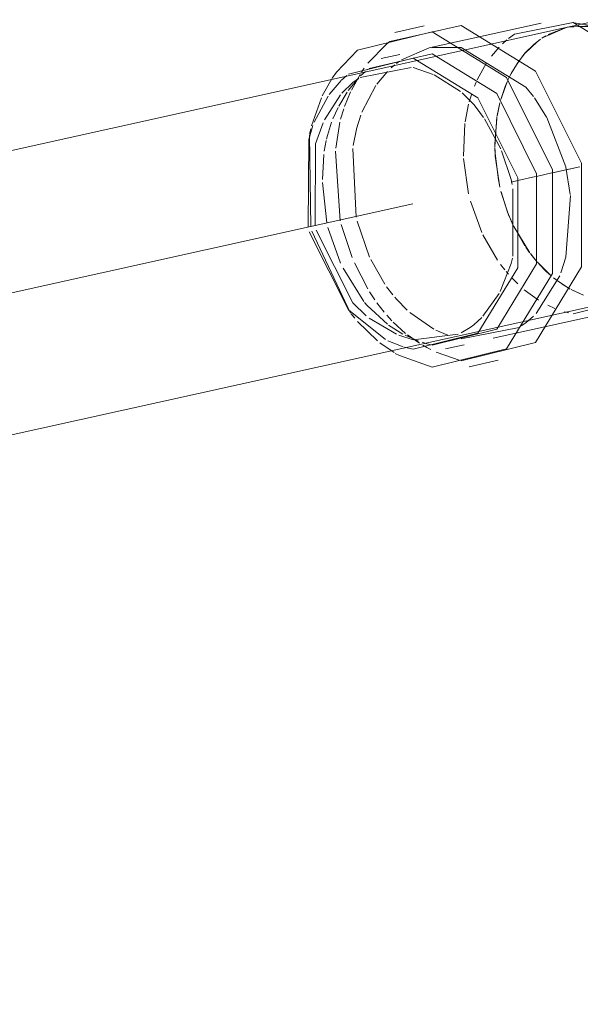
# Model space of a CAD drawing. Header units: millimetres. Extents: x -121 to 29920, y 1231 to 31888.
# Tile 80 of 256: x 13701 to 13802, y 11402 to 11579. Entities that reach past the tile are written whole.
import ezdxf

# ---------------------------------------------------------------- set-up
doc = ezdxf.new("R2010")
doc.units = ezdxf.units.MM
doc.linetypes.add('ADSK_Осевая', pattern=[700, 500, -100, 0, -100])
doc.layers.add('P-PIPE-____-CNTR', color=3, linetype='ADSK_Осевая', lineweight=20)
doc.layers.add('P-PIPE-____-OTLN', color=3, linetype='Continuous', lineweight=20)

# ---------------------------------------------------------------- blocks, each defined once
blk = doc.blocks.new('ADSK_ППР_Тройник канализационный_Составной - Тройник канализационный-V27-3D severage Left')
at = {"layer": 'P-PIPE-____-OTLN', "color": 22}
for p, q in [((-11004.66, 11577.88), (-11017.51, 11574.98)), ((-10990.27, 11578.29), (-11010.44, 11573.83)), ((-10984.48, 11578.38), (-10995.03, 11576.28)), ((-10979.38, 11578.91), (-10985.49, 11577.56)), ((-10980.28, 11577.67), (-10984.69, 11578.42)), ((-11011.31, 11577.78), (-11016.56, 11576.62)), ((-11009.9, 11572.75), (-11021.19, 11570.14)), ((-11015.68, 11572.67), (-11019.05, 11571.92)), ((-11013.26, 11572.01), (-11024.9, 11569.13)), ((-11001.98, 11563.14), (-11002.39, 11563.63)), ((-10998.87, 11521.59), (-10978.7, 11526.06)), ((-11003.02, 11523.54), (-11002.39, 11524)), ((-11014.1, 11519.78), (-11013.26, 11519.6)), ((-11007.48, 11519.69), (-11004.12, 11520.43)), ((-11015.76, 11518.46), (-11009.9, 11516.38)), ((-11003.24, 11516.48), (-10998, 11517.64))]:
    blk.add_line(p, q, dxfattribs=at)
at = {"layer": 'P-PIPE-____-OTLN', "color": 9}
for p, q in [((-10995.03, 11576.28), (-10996.12, 11575.5)), ((-11010.44, 11573.83), (-11015.4, 11571.68)), ((-11004.66, 11573.91), (-11009.91, 11573.93)), ((-11015.75, 11571.44), (-11016.29, 11571.04)), ((-11027.1, 11569.49), (-11027.89, 11568.37)), ((-11013.64, 11570.33), (-11022.8, 11568.52)), ((-11021.35, 11570.02), (-11021.54, 11569.87)), ((-11009.72, 11569.08), (-11013.26, 11570.29)), ((-11027.95, 11568.27), (-11029.66, 11565.21)), ((-11026.25, 11567.96), (-11028.4, 11565.45)), ((-11025.21, 11568.89), (-11026.17, 11568.03)), ((-11004.76, 11565.97), (-11009.5, 11568.98)), ((-11002.39, 11563.63), (-11004.48, 11565.73)), ((-11029.81, 11564.88), (-11031.58, 11559.83)), ((-11028.6, 11565.18), (-11031.09, 11560.45)), ((-11026.36, 11565.42), (-11029.25, 11560.92)), ((-10989.27, 11561.39), (-10991.46, 11564.84)), ((-11000.63, 11561.33), (-11001.98, 11563.14)), ((-10997.54, 11555.7), (-11000.45, 11561.07)), ((-10985.84, 11552.44), (-10989.24, 11561.34)), ((-11031.72, 11559.26), (-11031.94, 11558.29)), ((-10997.69, 11548.8), (-10998.52, 11554.33)), ((-10985.02, 11547.45), (-10985.83, 11552.37)), ((-10996.3, 11544.3), (-10997.48, 11547.95)), ((-10995.37, 11536.34), (-10995.33, 11548.48)), ((-10991.18, 11526.05), (-10986.92, 11532.82)), ((-11000.73, 11525.54), (-10997.83, 11529.63)), ((-11024.44, 11525.97), (-11023.8, 11525.18)), ((-11021.23, 11525.2), (-11016.3, 11522.32)), ((-11002.39, 11524), (-11000.93, 11525.32)), ((-11023.3, 11524.59), (-11019.72, 11521.11)), ((-11004.66, 11521.51), (-10994.23, 11523.53)), ((-11004.65, 11522.58), (-11003.02, 11523.54)), ((-11015.86, 11522.14), (-11013.26, 11521.32)), ((-11013.26, 11521.32), (-11005.22, 11522.32)), ((-11019.31, 11520.78), (-11016.73, 11519.01)), ((-11017.83, 11521.14), (-11015.1, 11520.05)), ((-11014.87, 11519.98), (-11014.1, 11519.78)), ((-11010.82, 11520.6), (-11010.02, 11520.38)), ((-11010.81, 11519.92), (-11010.12, 11519.55)), ((-11016.5, 11518.87), (-11015.76, 11518.46)), ((-11009.17, 11519.1), (-11004.84, 11517.59))]:
    blk.add_line(p, q, dxfattribs=at)
at = {"layer": 'P-PIPE-____-OTLN', "color": 10}
for p, q in [((-10989.88, 11575.72), (-10985.56, 11577.54)), ((-10985.58, 11577.54), (-10989.01, 11576.23)), ((-10985.42, 11577.57), (-10981.36, 11577.81)), ((-10996.43, 11575.26), (-10997.2, 11574.59)), ((-10993.13, 11572.9), (-10990.97, 11574.95)), ((-10990.39, 11575.38), (-10991.65, 11574.38)), ((-10989.44, 11575.99), (-10990.11, 11575.57)), ((-10997.82, 11573.98), (-10999.22, 11572.37)), ((-10994.05, 11571.77), (-10993.27, 11572.75)), ((-11016.6, 11570.79), (-11017.22, 11570.25)), ((-11000.1, 11571.14), (-11001.78, 11568.09)), ((-10994.21, 11571.55), (-10995.65, 11569.25)), ((-10994.6, 11571), (-10994.05, 11571.77)), ((-11022.84, 11569.04), (-11024.41, 11566.21)), ((-11021.88, 11569.59), (-11022.75, 11568.81)), ((-11022.09, 11570.18), (-11022.57, 11569.47)), ((-11017.9, 11569.61), (-11019.83, 11567.31)), ((-10995.85, 11568.86), (-10995.38, 11569.74)), ((-11023.07, 11568.48), (-11024.98, 11566.16)), ((-11001.97, 11567.66), (-11002.26, 11566.97)), ((-10997.52, 11564.55), (-10996.39, 11567.71)), ((-10996.26, 11568), (-10996.59, 11567.25)), ((-10996.24, 11568.06), (-10995.85, 11568.86)), ((-11025.16, 11565.89), (-11026.68, 11563.37)), ((-11024.55, 11565.91), (-11025.64, 11563.27)), ((-11019.99, 11567.08), (-11022.52, 11562.27)), ((-11002.76, 11565.6), (-11003.19, 11564.16)), ((-10996.67, 11567.06), (-10997.53, 11564.53)), ((-11003.31, 11563.72), (-11003.94, 11560.54)), ((-10998.16, 11561.7), (-10997.69, 11563.93)), ((-11026.81, 11563.11), (-11027.75, 11561.05)), ((-11025.78, 11562.86), (-11026.34, 11561)), ((-11026.47, 11560.46), (-11027.2, 11555.81)), ((-11022.71, 11561.76), (-11023.49, 11559.25)), ((-11003.99, 11560.21), (-11004.25, 11554.35)), ((-10998.59, 11556.01), (-10998.21, 11561.42)), ((-10998.25, 11561.16), (-10998.59, 11556.53)), ((-11023.5, 11559.19), (-11024.09, 11556.26)), ((-11031.97, 11558.12), (-11031.69, 11541.67)), ((-11028.94, 11557.18), (-11029.29, 11555.24)), ((-11027.24, 11555.24), (-11026.43, 11542.74)), ((-11024.16, 11555.74), (-11023.56, 11543.37)), ((-10998.59, 11555.91), (-10998.57, 11555.23)), ((-10998.52, 11554.33), (-10998.56, 11555.16)), ((-11029.36, 11554.67), (-11029.63, 11550.14)), ((-11004.23, 11553.91), (-11003.33, 11547.6)), ((-11029.63, 11549.63), (-11028.84, 11542.39)), ((-11002.99, 11546.26), (-11000.95, 11540.64)), ((-10995.27, 11541.91), (-10996.3, 11544.3)), ((-11023.39, 11542.65), (-11021.12, 11536.17)), ((-10995.73, 11542.93), (-10995.41, 11542.23)), ((-11031.5, 11540.85), (-11024.54, 11526.1)), ((-11028.64, 11541.51), (-11026.34, 11535.1)), ((-11026.26, 11542.04), (-11024.29, 11536.14)), ((-10995.21, 11541.8), (-10993.17, 11538.22)), ((-10992.28, 11536.96), (-10995.17, 11541.71)), ((-11000.75, 11540.21), (-10998.1, 11535.64)), ((-10993.02, 11538), (-10992.39, 11537.1)), ((-11020.92, 11535.75), (-11018.39, 11531.35)), ((-10992.18, 11536.82), (-10991.38, 11535.81)), ((-10991.11, 11535.49), (-10992.1, 11536.71)), ((-11025.9, 11534.19), (-11022.17, 11528.23)), ((-11023.86, 11535.16), (-11021.45, 11530.5)), ((-10997.55, 11534.87), (-10996.79, 11533.9)), ((-10996.56, 11533.63), (-10996.12, 11533.11)), ((-10988.46, 11532.84), (-10990.97, 11535.33)), ((-10995.49, 11532.41), (-10994.46, 11531.36)), ((-10988.04, 11532.49), (-10986.96, 11531.67)), ((-10985.01, 11530.44), (-10987.29, 11531.9)), ((-11018.06, 11530.87), (-11016.96, 11529.43)), ((-10993.3, 11530.33), (-10990.74, 11528.46)), ((-10986.48, 11531.33), (-10985.87, 11530.94)), ((-10984.88, 11530.37), (-10983.57, 11529.74)), ((-10982.63, 11529.36), (-10984.76, 11530.31)), ((-11021.12, 11529.96), (-11020.17, 11528.51)), ((-11019.8, 11527.97), (-11018.5, 11526.28)), ((-10989.05, 11527.52), (-10987.79, 11526.95)), ((-11018.05, 11525.75), (-11017.1, 11524.72)), ((-11013.87, 11526.2), (-11009.58, 11523.23)), ((-10986.09, 11526.35), (-10985.28, 11526.14)), ((-11017.7, 11523.95), (-11015.14, 11522.35)), ((-11016.86, 11524.46), (-11014.64, 11522.46)), ((-11009.22, 11523.05), (-11007.06, 11522.14)), ((-11014.73, 11522.14), (-11012.32, 11521.09)), ((-11014.28, 11522.18), (-11012.16, 11520.7)), ((-11011.66, 11520.86), (-11010.82, 11520.6)), ((-11011.55, 11520.33), (-11010.81, 11519.92))]:
    blk.add_line(p, q, dxfattribs=at)
at = {"layer": 'P-PIPE-____-OTLN', "color": 22}
for points in [[(-11004.66, 11517.54, 0), (-10991.26, 11520.85, 0), (-10982.97, 11534.42, 0), (-10982.97, 11553.07, 0), (-10991.26, 11569.67, 0), (-11004.66, 11577.88, 0)], [(-10984.48, 11525.97, 0), (-10972.84, 11528.85, 0), (-10965.65, 11540.64, 0), (-10965.65, 11556.83, 0), (-10972.84, 11571.25, 0), (-10984.48, 11578.38, 0)], [(-11009.9, 11576.72, 0), (-11023.3, 11573.41, 0), (-11027.1, 11569.49, 0)], [(-11009.9, 11516.38, 0), (-10996.5, 11519.69, 0), (-10988.22, 11533.26, 0), (-10988.22, 11551.91, 0), (-10996.5, 11568.51, 0), (-11009.9, 11576.72, 0)], [(-11009.9, 11520.35, 0), (-10998.26, 11523.22, 0), (-10991.07, 11535.01, 0), (-10991.07, 11551.2, 0), (-10998.26, 11565.62, 0), (-11009.9, 11572.75, 0)], [(-11013.26, 11519.6, 0), (-11001.63, 11522.48, 0), (-10994.43, 11534.27, 0), (-10994.43, 11550.46, 0), (-11001.63, 11564.88, 0), (-11013.26, 11572.01, 0)]]:
    blk.add_polyline3d(points, dxfattribs=at)
at = {"layer": 'P-PIPE-____-OTLN', "color": 9}
for points in [[(-10980.09, 11577.64, 0), (-10984.88, 11577.68, 0), (-10985.49, 11577.56, 0)], [(-11017.51, 11574.98, 0), (-11018.05, 11574.57, 0), (-11021.42, 11571.1, 0)], [(-10991.64, 11565.08, 0), (-10993.02, 11566.78, 0), (-11004.66, 11573.91, 0)], [(-11023.11, 11568.33, 0), (-11024.14, 11567.6, 0), (-11026.15, 11565.67, 0)], [(-11029.51, 11560.36, 0), (-11030.86, 11556.59, 0), (-11030.94, 11541.8, 0)], [(-11031.32, 11559.85, 0), (-11032.09, 11557.34, 0), (-11032.19, 11541.56, 0)], [(-10995.47, 11549.24, 0), (-10995.66, 11550.16, 0), (-10997.39, 11555.34, 0)], [(-10986.7, 11533.39, 0), (-10985.83, 11536.17, 0), (-10985, 11547.26, 0)], [(-11031.99, 11540.74, 0), (-11024.9, 11526.73, 0), (-11018.26, 11521.36, 0)], [(-11030.76, 11541.04, 0), (-11024.14, 11527.98, 0), (-11021.73, 11525.61, 0)], [(-10997.62, 11530.02, 0), (-10995.66, 11535.02, 0), (-10995.43, 11536.01, 0)], [(-10993.83, 11523.8, 0), (-10993.02, 11524.38, 0), (-10991.64, 11525.59, 0)]]:
    blk.add_polyline3d(points, dxfattribs=at)
at = {"layer": 'P-PIPE-____-OTLN', "color": 10}
for points in [[(-10991.65, 11574.38, 0), (-10993.17, 11572.86, 0), (-10993.76, 11572.15, 0)], [(-10997.76, 11563.63, 0), (-10997.96, 11562.75, 0), (-10998.19, 11561.53, 0)], [(-11027.97, 11560.49, 0), (-11028.73, 11558.09, 0), (-11028.89, 11557.43, 0)], [(-10998.55, 11554.87, 0), (-10997.96, 11550.08, 0), (-10997.76, 11549.13, 0)], [(-10997.49, 11548, 0), (-10996.11, 11543.83, 0), (-10995.73, 11542.93, 0)], [(-10990.61, 11534.93, 0), (-10989.34, 11533.63, 0), (-10988.52, 11532.9, 0)], [(-11016.6, 11528.99, 0), (-11016.29, 11528.64, 0), (-11014.38, 11526.66, 0)], [(-11022.02, 11528.04, 0), (-11021.54, 11527.48, 0), (-11017.9, 11524.1, 0)]]:
    blk.add_polyline3d(points, dxfattribs=at)

msp = doc.modelspace()

# ---------------------------------------------------------------- linework, layer by layer
at = {"layer": 'P-PIPE-____-CNTR', "color": 10}
for p, q in [((13793.82, 11550.72), (13796.57, 11551.33)), ((13793.82, 11550.72), (13796.57, 11551.33)), ((13796.67, 11551.35), (13801.6, 11552.44)), ((13796.67, 11551.35), (13799.07, 11551.88)), ((13799.07, 11551.88), (13801.6, 11552.44)), ((13789.23, 11549.7), (13790.42, 11549.96)), ((13790.46, 11549.97), (13793.62, 11550.67)), ((13790.46, 11549.97), (13793.62, 11550.67))]:
    msp.add_line(p, q, dxfattribs=at)
at = {"layer": 'P-PIPE-____-CNTR', "color": 9}
for q in [(13790.42, 11549.96), (13789.23, 11549.7)]:
    msp.add_line((13283.34, 11437.68), q, dxfattribs=at)
at = {"layer": 'P-PIPE-____-OTLN', "color": 22}
for p, q in [((13799.4, 11577.56), (13228.07, 11451.05)), ((13236.68, 11401.75), (13810.21, 11528.74))]:
    msp.add_line(p, q, dxfattribs=at)
at = {"layer": 'P-PIPE-____-OTLN', "color": 10}
for p, q in [((13795.88, 11576.23), (13799.31, 11577.54)), ((13793.24, 11574.38), (13794.5, 11575.38)), ((13794.78, 11575.57), (13795.45, 11575.99)), ((13789.24, 11569.25), (13790.68, 11571.55)), ((13788.3, 11567.25), (13788.63, 11568)), ((13787.37, 11564.53), (13788.23, 11567.06)), ((13786.3, 11556.53), (13786.64, 11561.17)), ((13786.33, 11555.2), (13786.31, 11555.89)), ((13789.48, 11542.23), (13789.16, 11542.93)), ((13791.72, 11538.22), (13789.68, 11541.8)), ((13792.5, 11537.1), (13791.87, 11538)), ((13793.52, 11535.81), (13792.72, 11536.82)), ((13797.93, 11531.67), (13796.85, 11532.49)), ((13799.02, 11530.94), (13798.42, 11531.33)), ((13801.32, 11529.74), (13800.01, 11530.37))]:
    msp.add_line(p, q, dxfattribs=at)
at = {"layer": 'P-PIPE-____-OTLN', "color": 9}
msp.add_polyline3d([(13799.4, 11577.56, 0), (13800.01, 11577.68, 0), (13804.8, 11577.64, 0)], dxfattribs=at)
at = {"layer": 'P-PIPE-____-OTLN', "color": 10}
for points in [[(13791.13, 11572.15, 0), (13791.72, 11572.86, 0), (13793.24, 11574.38, 0)], [(13786.7, 11561.54, 0), (13786.93, 11562.75, 0), (13787.13, 11563.63, 0)], [(13787.13, 11549.13, 0), (13786.93, 11550.08, 0), (13786.34, 11554.84, 0)], [(13789.16, 11542.93, 0), (13788.78, 11543.83, 0), (13787.4, 11548, 0)], [(13796.37, 11532.9, 0), (13795.55, 11533.63, 0), (13794.28, 11534.93, 0)]]:
    msp.add_polyline3d(points, dxfattribs=at)

# ---------------------------------------------------------------- block references
msp.add_blockref('ADSK_ППР_Тройник канализационный_Составной - Тройник канализационный-V27-3D severage Left', (24784.89, 0), dxfattribs=at)

doc.saveas('drawing.dxf')
